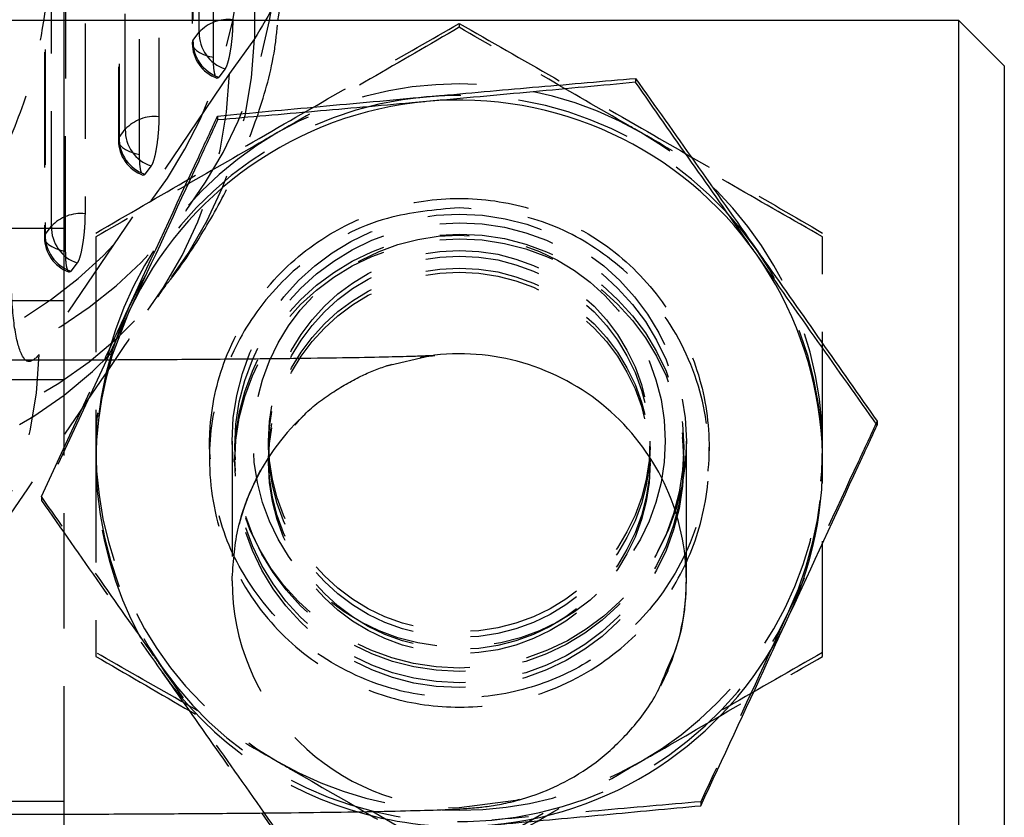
# Model space of a CAD drawing. Extents: x 49 to 390, y 18 to 272.
# Tile 32 of 36: x 379 to 390, y 229 to 238. Entities that reach past the tile are written whole.
import ezdxf

# ---------------------------------------------------------------- set-up
doc = ezdxf.new("R2010")
doc.units = 0
doc.linetypes.add('HIDDEN', pattern=[1.905, 1.27, -0.635])
doc.layers.get('0').update_dxf_attribs({"linetype": 'CONTINUOUS'})

msp = doc.modelspace()

# ---------------------------------------------------------------- linework, layer by layer
at = {"color": 7, "linetype": 'HIDDEN'}
for p, q in [((380.9398, 247.0378), (380.9403, 237.9307)), ((380.1272, 245.2922), (380.1271, 236.8622)), ((379.3147, 243.5466), (379.3137, 235.7937)), ((379.5284, 238.1836), (374.3784, 238.1836)), ((383.8784, 238.15), (383.8784, 238.1068)), ((380.9473, 237.9622), (381.0158, 238.0522)), ((381.625, 237.9784), (381.3504, 237.5972)), ((381.3001, 237.6487), (381.2315, 237.5586)), ((380.134, 236.8936), (380.2026, 236.9837)), ((380.4868, 236.5801), (380.4182, 236.49)), ((379.5284, 235.8916), (376.8784, 235.8916)), ((379.3207, 235.8251), (379.3892, 235.9152)), ((379.6734, 235.5115), (379.6048, 235.4214)), ((379.9966, 234.4426), (379.2783, 232.8961)), ((379.2783, 232.9393), (379.9726, 234.4425)), ((379.5284, 234.2248), (379.5284, 234.4411)), ((379.5284, 234.2248), (376.8784, 234.2248)), ((379.5284, 229.5812), (379.5284, 234.2248)), ((382.0653, 233.7327), (382.1857, 233.8512)), ((381.1284, 233.4837), (381.1284, 233.3585)), ((381.3784, 233.5494), (381.3784, 232.0116)), ((381.7784, 233.5494), (381.7784, 233.4871)), ((385.9784, 233.4871), (385.9784, 233.5494)), ((386.3784, 233.3059), (386.3784, 233.5494)), ((386.6284, 233.3585), (386.6284, 233.4837)), ((385.9784, 233.3094), (385.9784, 233.3551)), ((379.2783, 232.9393), (379.2783, 232.8961)), ((386.1733, 231.0198), (386.0922, 230.8501)), ((379.5284, 229.5812), (376.8784, 229.5812)), ((379.5284, 229.441), (379.5284, 229.5812)), ((386.5375, 229.5776), (386.5375, 229.5344)), ((383.8784, 228.9132), (382.9342, 229.4615)), ((384.801, 229.4491), (383.8784, 228.9132))]:
    msp.add_line(p, q, dxfattribs=at)
at = {"color": 7, "linetype": 'CONTINUOUS'}
for p, q in [((379.5284, 235.0941), (379.5284, 238.8916)), ((389.3784, 238.1836), (379.5284, 238.1836)), ((389.8784, 237.6836), (389.3784, 238.1836)), ((389.3784, 233.3585), (389.3784, 238.1836)), ((389.8784, 237.6836), (389.8784, 233.3651)), ((385.8195, 237.5446), (385.8195, 237.5014)), ((381.2193, 237.1301), (381.2193, 237.0869)), ((379.5284, 235.0941), (376.8784, 235.0941)), ((379.5284, 234.4411), (379.5284, 235.0941)), ((388.4786, 233.7684), (388.4786, 233.7252)), ((389.3784, 228.6586), (389.3784, 233.3585)), ((389.8784, 233.3651), (389.8784, 229.1586)), ((386.3784, 232.0116), (386.3784, 233.3059)), ((381.7011, 229.4541), (381.9374, 229.1199)), ((379.5284, 224.6924), (379.5284, 229.441))]:
    msp.add_line(p, q, dxfattribs=at)
at = {"color": 7, "linetype": 'HIDDEN', "flags": 128}
for points in [[(381.0158, 238.0522), (381.0158, 238.7891), (381.0156, 241.7364), (381.0152, 247.2163)], [(380.9467, 247.0692), (380.9467, 246.3324), (380.9469, 243.385), (380.9473, 237.9622)], [(381.1725, 237.7766), (381.1725, 238.5134), (381.1723, 241.4607), (381.172, 246.8836)], [(380.5725, 245.6095), (380.5725, 244.8726), (380.5725, 241.9253), (380.5725, 237.1224)], [(380.2026, 236.9837), (380.2026, 237.7205), (380.2026, 240.6679), (380.2026, 245.4707)], [(380.1341, 245.3236), (380.1341, 244.5867), (380.1341, 241.6394), (380.134, 236.8936)], [(380.3592, 236.708), (380.3593, 237.4448), (380.3593, 240.3922), (380.3594, 245.138)], [(379.76, 243.8638), (379.7599, 243.127), (379.7596, 240.1796), (379.7592, 236.0538)], [(379.3892, 235.9152), (379.3893, 236.652), (379.3897, 239.5993), (379.3901, 243.7251)], [(379.3216, 243.5779), (379.3216, 242.8411), (379.3212, 239.8938), (379.3207, 235.8251)], [(379.5459, 235.6394), (379.546, 236.3763), (379.5464, 239.3236), (379.547, 243.3923)], [(380.9473, 237.9622), (380.9404, 237.9343), (380.9445, 237.9064), (380.9594, 237.8791), (380.9846, 237.8532), (381.0197, 237.8294), (381.0635, 237.8084), (381.1149, 237.7906), (381.1725, 237.7766)], [(381.3504, 237.5972), (379.502, 234.8668), (379.256, 234.5033)], [(380.134, 236.8936), (380.1272, 236.8658), (380.1312, 236.8379), (380.1461, 236.8106), (380.1714, 236.7847), (380.2064, 236.7609), (380.2502, 236.7398), (380.3016, 236.722), (380.3592, 236.708)], [(379.3207, 235.8251), (379.3138, 235.7973), (379.3179, 235.7693), (379.3327, 235.742), (379.358, 235.7162), (379.393, 235.6923), (379.4368, 235.6713), (379.4882, 235.6535), (379.5459, 235.6394)], [(383.0637, 234.3749), (383.5651, 234.4916), (383.605, 234.4964)], [(384.5402, 229.601), (384.5001, 229.5903), (383.8784, 229.5118)]]:
    msp.add_lwpolyline(points, dxfattribs=at)
at = {"color": 8, "linetype": 'CONTINUOUS', "flags": 128}
for points in [[(381.3867, 238.1836), (381.4431, 238.5009), (381.493, 239.4051)], [(381.7912, 238.1836), (381.8228, 238.3697), (381.8775, 239.2668)]]:
    msp.add_lwpolyline(points, dxfattribs=at)
at = {"color": 7, "linetype": 'CONTINUOUS', "flags": 128}
msp.add_lwpolyline([(380.0465, 234.4531), (380.0604, 234.4987), (380.2488, 234.9868)], dxfattribs=at)
at = {"color": 7, "linetype": 'HIDDEN'}
for centre, radius in [((383.8785, 233.5496), 2.4999), ((383.8784, 233.4839), 2.4712), ((383.8783, 233.3587), 2.4712), ((383.8783, 233.3061), 2.4712), ((383.8784, 233.5496), 2.2679), ((383.8784, 233.5496), 2.0999), ((383.8785, 233.4873), 2.0999), ((383.8784, 233.3095), 2.1), ((383.8785, 233.355), 2.0999)]:
    msp.add_circle(centre, radius, dxfattribs=at)
for centre, radius, start, end in [((376.4371, 239.2204), 5.057, 280.07432, 348.16994), ((376.7737, 239.135), 5.1068, 280.52696, 349.26364), ((381.3389, 237.7534), 0.4401, 83.89181, 137.22787), ((381.4319, 238.0434), 0.4162, 178.77901, 251.52844), ((376.9392, 238.1339), 4.6884, 277.09377, 358.09902), ((381.3463, 237.9308), 0.406, 180.00369, 250.40401), ((381.3634, 237.9533), 0.4162, 178.77879, 251.52813), ((376.7318, 237.7325), 4.6205, 276.35843, 358.32206), ((383.8784, 233.4831), 4.0003, 60.00241, 119.99759), ((383.8783, 233.3582), 4, 95.14803, 155.14642), ((383.8785, 233.3581), 4.0001, 35.15302, 95.14987), ((380.5256, 236.6848), 0.4401, 83.88772, 137.22422), ((383.878, 233.4837), 3.9996, 119.99664, 179.99908), ((380.6186, 236.9748), 0.4162, 178.77499, 251.52449), ((383.8788, 233.4837), 3.9996, 0.00094, 60.00335), ((380.5331, 236.8622), 0.406, 179.99934, 250.39877), ((380.5501, 236.8847), 0.4162, 178.77476, 251.52391), ((379.7123, 235.6162), 0.4401, 83.88123, 137.21837), ((379.8053, 235.9062), 0.4162, 178.76913, 251.51818), ((379.7197, 235.7936), 0.406, 179.99268, 250.32524), ((379.7367, 235.8161), 0.4162, 178.76852, 251.5173), ((383.879, 233.3585), 3.9994, 335.14765, 35.15235), ((383.8778, 233.3585), 3.9994, 155.14761, 215.15239), ((374.6376, 234.6399), 4.6203, 276.35726, 358.30695), ((383.8778, 233.3059), 3.9994, 163.33207, 215.1524), ((383.8781, 232.0116), 2.4997, 136.48561, 179.99952), ((383.878, 233.4838), 3.9996, 180.0009, 240.00337), ((383.8788, 233.4838), 3.9996, 299.99663, 359.99907), ((383.8783, 232.0116), 2.4999, 180.00178, 270.00319), ((383.8785, 233.3589), 4, 275.14804, 335.14642), ((383.8784, 233.359), 4.0001, 215.15303, 275.14986), ((383.8783, 233.3063), 4, 215.15257, 255.15802), ((383.8784, 233.4844), 4.0003, 240.00241, 299.99759)]:
    msp.add_arc(centre, radius, start, end, dxfattribs=at)
at = {"color": 7, "linetype": 'CONTINUOUS'}
for centre, radius, start, end in [((383.8783, 233.3056), 4, 95.14804, 155.14642), ((383.8785, 233.3055), 4.0001, 35.15302, 95.14987), ((383.879, 233.3059), 3.9994, 335.14764, 35.15235), ((383.8788, 232.0116), 2.4996, 336.62441, 359.99997), ((383.8785, 233.3063), 4, 275.14804, 335.14642), ((383.8784, 233.3066), 4.0004, 255.15769, 275.14905)]:
    msp.add_arc(centre, radius, start, end, dxfattribs=at)
at = {"color": 8, "linetype": 'CONTINUOUS'}
msp.add_arc((383.8785, 232.0115), 2.4999, 0.00229, 96.28144, dxfattribs=at)
at = {"color": 7, "linetype": 'HIDDEN'}
for points, knots in [([(381.6575, 248.1883), (381.6518, 246.3665), (381.6413, 242.9637), (381.6302, 239.5599), (381.625, 237.9784)], [0, 0, 0, 0, 0.5353793, 1, 1, 1, 1]), ([(375.1999, 237.8707), (375.6955, 237.9109), (376.7421, 237.9957), (377.8454, 238.1999), (378.5569, 238.3997), (378.8963, 238.5342), (379.2046, 238.6993), (379.3252, 238.8128), (379.3641, 238.8999), (379.3645, 238.9008)], [0, 0, 0, 0, 0.2294736, 0.4846431, 0.6166438, 0.7486553, 0.8049523, 0.9977969, 1, 1, 1, 1]), ([(375.5953, 233.9628), (376.0764, 234.1453), (377.0924, 234.5308), (378.1181, 235.5011), (378.7527, 236.4619), (379.0398, 237.1127), (379.2837, 237.9154), (379.3598, 238.4692), (379.3644, 238.896), (379.3645, 238.9008)], [0, 0, 0, 0, 0.2294853, 0.4846538, 0.6166803, 0.7487174, 0.8049556, 0.9977963, 1, 1, 1, 1]), ([(381.9299, 238.8787), (381.942, 238.8248), (381.995, 238.5877), (381.7862, 238.2439), (381.625, 237.9784)], [0, 0, 0, 0, 0.2276083, 1, 1, 1, 1]), ([(379.8784, 235.8408), (380.2256, 236.0426), (380.9274, 236.4505), (381.9673, 237.0518), (382.9614, 237.6243), (383.5709, 237.9737), (383.8784, 238.15)], [0, 0, 0, 0, 0.2645951, 0.5349274, 0.7653326, 1, 1, 1, 1]), ([(380.6359, 235.2517), (380.6577, 235.278), (380.8124, 235.4645), (381.0751, 235.8666), (381.4089, 236.4707), (381.6711, 237.14), (381.8376, 237.7164), (381.8729, 238.0785), (381.8831, 238.1836)], [0, 0, 0, 0, 0.0386545, 0.2747613, 0.4936829, 0.7051032, 0.9143818, 1, 1, 1, 1]), ([(381.3858, 238.191), (381.385, 238.1505), (381.3835, 238.0683), (381.3714, 237.9351), (381.3532, 237.8122), (381.3304, 237.7137), (381.3119, 237.6658), (381.302, 237.6514), (381.3001, 237.6487)], [0, 0, 0, 0, 0.1858253, 0.3777953, 0.5697649, 0.7617315, 0.9537048, 1, 1, 1, 1]), ([(383.8784, 238.15), (384.2256, 237.9509), (384.9274, 237.5485), (385.9673, 236.9492), (386.9614, 236.3738), (387.5709, 236.0196), (387.8784, 235.8408)], [0, 0, 0, 0, 0.2645951, 0.5349276, 0.7653326, 1, 1, 1, 1]), ([(383.8784, 238.1068), (383.5536, 237.918), (382.898, 237.5369), (382.2203, 237.1452), (381.8784, 236.9475)], [0, 0, 0, 0, 0.495458, 1, 1, 1, 1]), ([(385.8784, 236.9475), (385.831, 236.9749), (385.4721, 237.1822), (384.7952, 237.574), (384.1859, 237.9281), (383.8784, 238.1068)], [0, 0, 0, 0, 0.0700474, 0.5307622, 1, 1, 1, 1]), ([(381.1944, 237.5703), (381.1892, 237.5892), (381.1787, 237.6271), (381.1731, 237.7085), (381.1726, 237.7621), (381.1725, 237.7766)], [0, 0, 0, 0, 0.4218979, 0.8437968, 1, 1, 1, 1]), ([(381.2315, 237.5586), (381.2255, 237.5509), (381.2182, 237.5417), (381.2124, 237.5494), (381.2114, 237.5508)], [0, 0, 0, 0, 0.82848843, 1, 1, 1, 1]), ([(380.5725, 237.1224), (380.5718, 237.082), (380.5702, 236.9997), (380.5581, 236.8665), (380.5399, 236.7436), (380.5171, 236.6451), (380.4986, 236.5972), (380.4887, 236.5829), (380.4868, 236.5801)], [0, 0, 0, 0, 0.1858181, 0.3777888, 0.5697597, 0.7617284, 0.953694, 1, 1, 1, 1]), ([(381.8784, 236.9475), (381.831, 236.9202), (381.4721, 236.713), (380.7952, 236.3232), (380.1859, 235.9739), (379.8784, 235.7976)], [0, 0, 0, 0, 0.0700474, 0.5307626, 1, 1, 1, 1]), ([(387.8784, 235.7976), (387.5536, 235.9838), (386.898, 236.3596), (386.2203, 236.7504), (385.8784, 236.9475)], [0, 0, 0, 0, 0.4954579, 1, 1, 1, 1]), ([(380.3812, 236.5017), (380.3759, 236.5206), (380.3654, 236.5585), (380.3598, 236.6399), (380.3594, 236.6935), (380.3592, 236.708)], [0, 0, 0, 0, 0.4216932, 0.8433929, 1, 1, 1, 1]), ([(380.4182, 236.49), (380.4122, 236.4824), (380.405, 236.4731), (380.3991, 236.4809), (380.3981, 236.4822)], [0, 0, 0, 0, 0.8272191, 1, 1, 1, 1]), ([(381.1284, 233.4837), (381.1543, 233.1999), (381.2059, 232.6331), (381.603, 231.8652), (382.2136, 231.2235), (382.9995, 230.8171), (383.8557, 230.6843), (384.6391, 230.7927), (385.3744, 231.1214), (386.0309, 231.687), (386.5075, 232.4986), (386.6766, 233.4286), (386.5491, 234.2915), (386.191, 235.044), (385.601, 235.6843), (384.832, 236.1033), (383.9783, 236.2585), (383.1873, 236.172), (382.4456, 235.8676), (381.779, 235.3322), (381.3042, 234.5811), (381.1391, 233.9074), (381.1303, 233.5578), (381.1284, 233.4837)], [0, 0, 0, 0, 0.0480472, 0.0959575, 0.1474065, 0.2045132, 0.2487101, 0.2929608, 0.3370324, 0.3883237, 0.4456463, 0.4989884, 0.5457248, 0.5918957, 0.642918, 0.6997705, 0.7443883, 0.7890881, 0.8328185, 0.883336, 0.9404849, 0.9873854, 1, 1, 1, 1]), ([(383.8784, 236.1198), (384.1575, 236.0944), (384.7143, 236.0437), (385.4719, 235.6558), (386.1183, 235.0477), (386.5544, 234.2057), (386.6742, 233.2767), (386.5093, 232.4309), (386.1175, 231.6938), (385.4914, 231.0754), (384.6927, 230.6925), (383.8342, 230.5836), (383.057, 230.7072), (382.3271, 231.0473), (381.6797, 231.6257), (381.2238, 232.447), (381.0807, 233.375), (381.228, 234.2309), (381.6038, 234.9818), (382.2129, 235.6138), (383.0043, 236.0422), (383.6097, 236.0959), (383.8784, 236.1198)], [0, 0, 0, 0, 0.04729905, 0.09437678, 0.14676243, 0.2041705, 0.25636189, 0.30257856, 0.34921723, 0.40122918, 0.45850556, 0.50241318, 0.54635109, 0.59079137, 0.64277344, 0.70018027, 0.75292532, 0.79937266, 0.84577886, 0.89732331, 0.95443257, 1, 1, 1, 1]), ([(379.7592, 236.0538), (379.7584, 236.0135), (379.7569, 235.9313), (379.7448, 235.7981), (379.7266, 235.6752), (379.7038, 235.5767), (379.6853, 235.5287), (379.6753, 235.5143), (379.6734, 235.5115)], [0, 0, 0, 0, 0.1855066, 0.3774775, 0.5694483, 0.7614182, 0.9533904, 1, 1, 1, 1]), ([(379.8784, 235.7976), (379.8784, 235.6319), (379.8784, 234.8771), (379.8784, 234.0945), (379.8784, 233.4837)], [0, 0, 0, 0, 0.2195233, 1, 1, 1, 1]), ([(387.8784, 233.4837), (387.8784, 234.0945), (387.8784, 234.8771), (387.8784, 235.6319), (387.8784, 235.7976)], [0, 0, 0, 0, 0.7804767, 1, 1, 1, 1]), ([(379.5795, 235.4138), (379.5731, 235.4241), (379.5603, 235.4448), (379.5482, 235.5262), (379.5467, 235.6019), (379.5459, 235.6394)], [0, 0, 0, 0, 0.3349424, 0.6698733, 1, 1, 1, 1]), ([(379.256, 234.5033), (379.2135, 234.4607), (379.1286, 234.3753), (379.0264, 234.5503), (378.9554, 234.9336), (378.9463, 235.33), (378.9416, 235.5331)], [0, 0, 0, 0, 0.2534158, 0.5073717, 0.7476452, 1, 1, 1, 1]), ([(379.6048, 235.4214), (379.6039, 235.4202), (379.5968, 235.4112), (379.5903, 235.4131), (379.5848, 235.4148)], [0, 0, 0, 0, 0.13465764, 1, 1, 1, 1]), ([(380.5594, 235.1338), (380.5739, 235.1562), (380.6186, 235.2252), (380.6367, 235.2466), (380.6489, 235.2611)], [0, 0, 0, 0, 0.3246708, 1, 1, 1, 1]), ([(378.469, 232.0505), (378.9714, 232.792), (379.6703, 233.8237), (380.3682, 234.8545), (380.5644, 235.1444)], [0, 0, 0, 0, 0.718755, 1, 1, 1, 1]), ([(382.0711, 233.7263), (382.0999, 233.7602), (382.2169, 233.8978), (382.4625, 234.08), (382.7772, 234.2643), (383.0639, 234.3794), (383.3023, 234.4453), (383.4078, 234.464), (383.4523, 234.4718)], [0, 0, 0, 0, 0.07965719, 0.32358889, 0.54342305, 0.7346976, 0.8881973, 1, 1, 1, 1]), ([(381.3784, 232.0116), (381.3905, 232.1999), (381.4141, 232.5661), (381.5963, 233.0662), (381.8167, 233.4558), (381.9995, 233.6501), (382.0711, 233.7263)], [0, 0, 0, 0, 0.2972994, 0.578198, 0.8347011, 1, 1, 1, 1]), ([(388.4786, 233.7684), (388.4092, 233.6192), (388.0931, 232.9395), (387.7645, 232.2308), (387.5081, 231.6777)], [0, 0, 0, 0, 0.2195232, 1, 1, 1, 1]), ([(379.8784, 233.4837), (379.8784, 233.2974), (379.8784, 232.5162), (379.8784, 231.7572), (379.8784, 231.1792)], [0, 0, 0, 0, 0.2385511, 1, 1, 1, 1]), ([(387.8784, 231.1792), (387.8784, 231.7572), (387.8784, 232.5162), (387.8784, 233.2974), (387.8784, 233.4837)], [0, 0, 0, 0, 0.7614489, 1, 1, 1, 1]), ([(380.6078, 231.0559), (380.5763, 231.1006), (380.3377, 231.4395), (379.8877, 232.0775), (379.4826, 232.6503), (379.2783, 232.9393)], [0, 0, 0, 0, 0.0700471, 0.5307624, 1, 1, 1, 1]), ([(379.2783, 232.8961), (379.4942, 232.5882), (379.93, 231.9666), (380.3805, 231.3263), (380.6078, 231.0033)], [0, 0, 0, 0, 0.495458, 1, 1, 1, 1]), ([(387.5081, 231.6777), (387.4297, 231.5085), (387.1013, 230.7992), (386.7812, 230.1057), (386.5375, 229.5776)], [0, 0, 0, 0, 0.2385514, 1, 1, 1, 1]), ([(380.9987, 230.5792), (380.9343, 230.6163), (380.5535, 230.8357), (380.1848, 231.0469), (379.8784, 231.2224)], [0, 0, 0, 0, 0.1690657, 1, 1, 1, 1]), ([(387.8784, 231.2224), (387.5327, 231.0243), (387.1351, 230.7966), (386.724, 230.5596), (386.6704, 230.5287)], [0, 0, 0, 0, 0.86976138, 1, 1, 1, 1]), ([(379.8784, 231.1792), (380.2032, 230.9904), (380.8588, 230.6093), (381.5365, 230.2176), (381.8784, 230.0199)], [0, 0, 0, 0, 0.4954576, 1, 1, 1, 1]), ([(385.8784, 230.0199), (385.9258, 230.0473), (386.2848, 230.2546), (386.9617, 230.6464), (387.571, 231.0005), (387.8784, 231.1792)], [0, 0, 0, 0, 0.0700476, 0.5307623, 1, 1, 1, 1]), ([(381.9374, 229.1631), (381.7214, 229.471), (381.2856, 230.0926), (380.8351, 230.7328), (380.6078, 231.0559)], [0, 0, 0, 0, 0.495458, 1, 1, 1, 1]), ([(380.6078, 231.0033), (380.6393, 230.9586), (380.8779, 230.6197), (381.2478, 230.0953), (381.5749, 229.6326), (381.7011, 229.4541)], [0, 0, 0, 0, 0.0854032, 0.6471188, 1, 1, 1, 1]), ([(381.8784, 230.0199), (381.9258, 229.9926), (382.2848, 229.7854), (382.9617, 229.3956), (383.571, 229.0463), (383.8784, 228.87)], [0, 0, 0, 0, 0.0700474, 0.5307623, 1, 1, 1, 1]), ([(383.8784, 228.87), (384.2032, 229.0562), (384.8588, 229.432), (385.5365, 229.8228), (385.8784, 230.0199)], [0, 0, 0, 0, 0.4954581, 1, 1, 1, 1]), ([(386.5375, 229.5776), (386.164, 229.5452), (385.41, 229.4799), (384.6307, 229.4102), (384.2374, 229.375)], [0, 0, 0, 0, 0.495458, 1, 1, 1, 1])]:
    msp.add_open_spline(points, degree=3, knots=knots, dxfattribs=at)
at = {"color": 7, "linetype": 'CONTINUOUS'}
for points, knots in [([(381.8831, 238.1836), (381.9076, 238.3326), (381.9448, 238.5596), (381.9321, 238.7971), (381.9278, 238.8787)], [0, 0, 0, 0, 0.65669116, 1, 1, 1, 1]), ([(383.5194, 237.342), (383.5739, 237.3469), (383.9867, 237.3841), (384.7652, 237.4532), (385.4659, 237.514), (385.8195, 237.5446)], [0, 0, 0, 0, 0.0700474, 0.5307624, 1, 1, 1, 1]), ([(385.8195, 237.5014), (385.4459, 237.4664), (384.692, 237.3959), (383.9126, 237.3251), (383.5194, 237.2895)], [0, 0, 0, 0, 0.49545781, 1, 1, 1, 1]), ([(385.8195, 237.5446), (386.0354, 237.2393), (386.4712, 236.623), (386.9217, 235.9837), (387.149, 235.6612)], [0, 0, 0, 0, 0.495458, 1, 1, 1, 1]), ([(387.149, 235.6086), (387.1175, 235.6533), (386.8789, 235.9923), (386.4289, 236.6323), (386.0239, 237.21), (385.8195, 237.5014)], [0, 0, 0, 0, 0.0700475, 0.5307624, 1, 1, 1, 1]), ([(381.2193, 237.1301), (381.5929, 237.165), (382.3468, 237.2356), (383.1262, 237.3064), (383.5194, 237.342)], [0, 0, 0, 0, 0.4954576, 1, 1, 1, 1]), ([(383.5194, 237.2895), (383.4649, 237.2846), (383.0521, 237.2474), (382.2736, 237.1783), (381.5729, 237.1175), (381.2193, 237.0869)], [0, 0, 0, 0, 0.0700478, 0.5307626, 1, 1, 1, 1]), ([(380.2488, 235.0394), (380.5053, 235.5925), (380.8339, 236.3012), (381.1499, 236.9809), (381.2193, 237.1301)], [0, 0, 0, 0, 0.7804767, 1, 1, 1, 1]), ([(381.2193, 237.0869), (381.1499, 236.9365), (380.8339, 236.2513), (380.5053, 235.5411), (380.2488, 234.9868)], [0, 0, 0, 0, 0.2195233, 1, 1, 1, 1]), ([(387.149, 235.6612), (387.1805, 235.6164), (387.4192, 235.2775), (387.8692, 234.6374), (388.2742, 234.0598), (388.4786, 233.7684)], [0, 0, 0, 0, 0.0700475, 0.5307626, 1, 1, 1, 1]), ([(388.4786, 233.7252), (388.2627, 234.0305), (387.8268, 234.6467), (387.3763, 235.286), (387.149, 235.6086)], [0, 0, 0, 0, 0.49545789, 1, 1, 1, 1]), ([(379.9726, 234.4425), (379.9865, 234.4725), (380.0771, 234.6687), (380.17, 234.8694), (380.2488, 235.0394)], [0, 0, 0, 0, 0.1529889, 1, 1, 1, 1]), ([(380.2488, 234.9868), (380.17, 234.8166), (380.0851, 234.6333), (380.0024, 234.4553), (379.9966, 234.4426)], [0, 0, 0, 0, 0.9287944, 1, 1, 1, 1]), ([(383.4523, 234.4718), (383.456, 234.4726), (383.5, 234.4812), (383.551, 234.4859), (383.6083, 234.4927), (383.6155, 234.4922), (383.5571, 234.4891), (383.3955, 234.4827), (383.1027, 234.4747), (382.6682, 234.4662), (382.106, 234.4582), (381.4381, 234.4512), (380.6866, 234.4457), (379.8733, 234.4417), (379.0946, 234.4396), (378.592, 234.4394), (378.3784, 234.4393)], [0, 0, 0, 0, 0.0018513, 0.021514, 0.0448206, 0.0812621, 0.133972, 0.2063548, 0.2957705, 0.3948373, 0.4981066, 0.6031151, 0.7088967, 0.8150539, 0.9214028, 1, 1, 1, 1]), ([(387.5081, 231.6251), (387.7645, 232.1794), (388.0931, 232.8896), (388.4092, 233.5748), (388.4786, 233.7252)], [0, 0, 0, 0, 0.7804768, 1, 1, 1, 1]), ([(386.1596, 231.0248), (386.1998, 231.1116), (386.3177, 231.3662), (386.3708, 231.7083), (386.3769, 231.9521), (386.3784, 232.0116)], [0, 0, 0, 0, 0.281266, 0.8246037, 1, 1, 1, 1]), ([(386.5375, 229.5344), (386.7812, 230.0587), (387.1013, 230.7472), (387.4297, 231.456), (387.5081, 231.6251)], [0, 0, 0, 0, 0.7614488, 1, 1, 1, 1]), ([(378.3784, 229.4393), (378.5319, 229.4393), (378.978, 229.4395), (379.7104, 229.4411), (380.5478, 229.4448), (381.3324, 229.4501), (382.0452, 229.4571), (382.6701, 229.4655), (383.1943, 229.4753), (383.6149, 229.4867), (383.8704, 229.4977), (384.0571, 229.5111), (384.2319, 229.5314), (384.4553, 229.573), (384.734, 229.6537), (385.0757, 229.8033), (385.439, 230.0384), (385.7843, 230.3736), (386.0355, 230.7061), (386.1287, 230.9454), (386.1596, 231.0248)], [0, 0, 0, 0, 0.0420888, 0.1223073, 0.2026134, 0.2829905, 0.3635042, 0.4442729, 0.5255482, 0.6079971, 0.6941797, 0.7358037, 0.7620523, 0.7840053, 0.8114915, 0.8447386, 0.8873172, 0.9297079, 0.9766766, 1, 1, 1, 1]), ([(384.2374, 229.3224), (384.2919, 229.3273), (384.7048, 229.3646), (385.4832, 229.4358), (386.184, 229.5013), (386.5375, 229.5344)], [0, 0, 0, 0, 0.0700474, 0.5307626, 1, 1, 1, 1])]:
    msp.add_open_spline(points, degree=3, knots=knots, dxfattribs=at)

doc.saveas('drawing.dxf')
